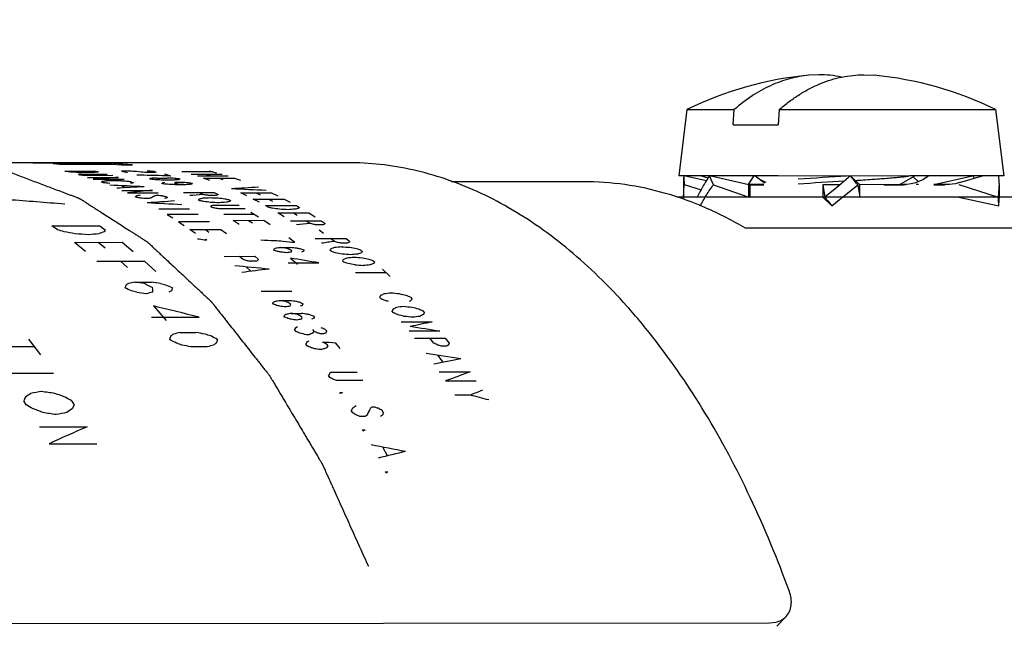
# Model space of a CAD drawing. Header units: inches. Extents: x 15 to 50, y -71 to 91.
# Tile 20 of 49: x 35.556 to 37.146, y 33.265 to 34.245. Entities that reach past the tile are written whole.
import ezdxf

# ---------------------------------------------------------------- set-up
doc = ezdxf.new("R2010")
doc.units = ezdxf.units.IN
doc.header["$LTSCALE"] = 1.21
doc.header["$MEASUREMENT"] = 0
doc.header["$PDMODE"] = 3
doc.header["$PDSIZE"] = 0.3125
doc.layers.get('0').update_dxf_attribs({"linetype": 'CONTINUOUS'})
doc.layers.get('Defpoints').update_dxf_attribs({"linetype": 'CONTINUOUS'})
doc.layers.add('AM_5', color=3, linetype='CONTINUOUS', lineweight=15)
doc.styles.get("Standard").update_dxf_attribs({"font": 'txt', "width": 0.8})
doc.dimstyles.new('STANDARD$0', dxfattribs={"dimtxt": 0.125, "dimasz": 0.125, "dimexe": 0.18, "dimexo": 0.0625, "dimgap": 0.09, "dimtad": 0, "dimtih": 1, "dimtoh": 1, "dimdec": 3, "dimzin": 4, "dimdsep": 46, "dimtxsty": 'Standard', "dimcen": 0.09, "dimadec": 0, "dimazin": 0, "dimtol": 1, "dimtp": 0.005, "dimtm": 0.005, "dimtfac": 1, "dimtdec": 3, "dimtofl": 0, "dimtmove": 0, "dimatfit": 3, "dimfxl": 1, "dimtolj": 1, "dimtzin": 4, "dimarcsym": 0})

# ---------------------------------------------------------------- blocks, each defined once
blk = doc.blocks.new('*D3')
at = {"layer": 'AM_5', "color": 0, "lineweight": -2, "transparency": 16777216}
for p, q in [((34.6697, 53.3009), (50.3755, 53.3009)), ((49.9795, 53.1759), (49.9795, 38.7815)), ((49.9795, 24.0821), (49.9795, 38.4765)), ((40.7412, 23.9571), (50.3755, 23.9571))]:
    blk.add_line(p, q, dxfattribs=at)
at = {"layer": 'AM_5', "color": 0, "transparency": 16777216}
for points in [[(49.9587, 53.1759), (50.0003, 53.1759), (49.9795, 53.3009)], [(49.9587, 24.0821), (50.0003, 24.0821), (49.9795, 23.9571)]]:
    blk.add_solid(points, dxfattribs=at)
at = {"layer": 'Defpoints', "color": 0, "transparency": 16777216}
for p in [(34.5322, 53.3009), (49.9795, 53.3009), (40.6037, 23.9571)]:
    blk.add_point(p, dxfattribs=at)
at = {"layer": 'AM_5', "color": 0, "transparency": 16777216, "insert": (49.9795, 38.629), "char_height": 0.125, "attachment_point": 5}
blk.add_mtext('\\A1;29.344', dxfattribs=at)
blk = doc.blocks.new('*D5')
at = {"layer": 'AM_5', "color": 0, "lineweight": -2, "transparency": 16777216}
for p, q in [((24.6038, 25.1984), (24.6038, 55.7338)), ((40.6038, 25.197), (40.6038, 55.7338)), ((24.7288, 55.3378), (32.3054, 55.3378)), ((40.4788, 55.3378), (32.9021, 55.3378))]:
    blk.add_line(p, q, dxfattribs=at)
at = {"layer": 'AM_5', "color": 0, "transparency": 16777216}
for points in [[(24.7288, 55.3587), (24.7288, 55.317), (24.6038, 55.3378)], [(40.4788, 55.3587), (40.4788, 55.317), (40.6038, 55.3378)]]:
    blk.add_solid(points, dxfattribs=at)
at = {"layer": 'Defpoints', "color": 0, "transparency": 16777216}
for p in [(40.6038, 55.3378), (24.6038, 25.0609), (40.6038, 25.0595)]:
    blk.add_point(p, dxfattribs=at)
at = {"layer": 'AM_5', "color": 0, "transparency": 16777216, "insert": (32.6038, 55.3378), "char_height": 0.125, "attachment_point": 5}
blk.add_mtext('\\A1;16.000', dxfattribs=at)

msp = doc.modelspace()

# ---------------------------------------------------------------- linework, layer by layer
at = {"color": 7, "linetype": 'Continuous'}
for p, q in [((36.8466, 34.156), (36.8307, 34.1552)), ((36.9194, 34.156), (36.936, 34.1552)), ((36.6337, 34.0999), (36.6205, 33.9926)), ((36.6337, 34.0999), (36.7101, 34.0998)), ((36.7084, 34.075), (36.7101, 34.0998)), ((36.7828, 34.0997), (36.7811, 34.075)), ((36.7828, 34.0997), (37.0902, 34.0998)), ((37.0902, 34.0998), (37.1323, 34.0999)), ((37.1323, 34.0999), (37.1455, 33.9927)), ((36.7084, 34.075), (36.7811, 34.0751)), ((36.7084, 34.075), (36.7811, 34.075)), ((36.0855, 34.014), (32.9702, 34.0121)), ((35.5767, 34.0137), (35.5904, 34.0135)), ((35.5904, 34.0135), (35.6091, 34.0135)), ((35.6091, 34.0135), (35.5953, 34.0137)), ((35.695, 34.0126), (35.6098, 34.0126)), ((35.6098, 34.0126), (35.6197, 34.0118)), ((35.6197, 34.0118), (35.705, 34.0118)), ((35.6219, 34.0137), (35.6324, 34.0136)), ((35.6324, 34.0136), (35.651, 34.0136)), ((35.651, 34.0136), (35.6405, 34.0137)), ((35.6619, 34.0138), (35.6745, 34.0136)), ((35.6745, 34.0136), (35.6932, 34.0136)), ((35.6932, 34.0136), (35.6805, 34.0138)), ((35.6993, 34.0134), (35.6807, 34.0134)), ((35.6807, 34.0134), (35.695, 34.0126)), ((35.738, 34.0103), (35.6993, 34.0134)), ((35.705, 34.0118), (35.7194, 34.0103)), ((35.6286, 34.0004), (35.6785, 34.0005)), ((35.6332, 33.9993), (35.6286, 34.0004)), ((35.6553, 33.9957), (35.6968, 33.9957)), ((35.6785, 34.0005), (35.683, 33.9993)), ((35.7194, 34.0103), (35.738, 34.0103)), ((35.72, 34.0005), (35.73, 33.998)), ((35.7715, 33.998), (35.7632, 33.998)), ((35.7736, 33.9996), (35.7761, 33.999)), ((35.8675, 33.999), (35.8176, 33.999)), ((35.8612, 34.0006), (35.8737, 33.9974)), ((35.6527, 33.9941), (35.6504, 33.9947)), ((35.706, 33.9931), (35.6645, 33.993)), ((35.6653, 33.9902), (35.7152, 33.9902)), ((35.6745, 33.9872), (35.7244, 33.9872)), ((35.6895, 33.9819), (35.6872, 33.9827)), ((35.737, 33.9828), (35.7393, 33.9819)), ((35.7767, 33.9892), (35.7933, 33.9892)), ((35.8033, 33.9858), (35.7867, 33.9858)), ((35.7999, 33.9924), (35.7899, 33.9953)), ((35.8825, 33.995), (35.8327, 33.995)), ((35.8925, 33.9921), (35.8427, 33.992)), ((35.8527, 33.9888), (35.9025, 33.9889)), ((35.8627, 33.9854), (35.8527, 33.9888)), ((35.8576, 33.995), (35.8676, 33.992)), ((35.8776, 33.9889), (35.8839, 33.9868)), ((35.9025, 33.9889), (35.9126, 33.9855)), ((36.4668, 33.9833), (36.2527, 33.9831)), ((36.6285, 33.9926), (36.6205, 33.9926)), ((36.628, 33.9802), (36.628, 33.9567)), ((36.6701, 33.9925), (36.6285, 33.9926)), ((36.665, 33.9846), (36.6286, 33.9926)), ((36.6678, 33.989), (36.6557, 33.9925)), ((36.7808, 33.9925), (36.6701, 33.9925)), ((36.7335, 33.9784), (36.6701, 33.9925)), ((36.6767, 33.9784), (36.6701, 33.9925)), ((36.7332, 33.9787), (36.7339, 33.9797)), ((36.7339, 33.9797), (36.7425, 33.9925)), ((36.759, 33.9808), (36.7432, 33.9925)), ((36.898, 33.9924), (36.7808, 33.9925)), ((36.883, 33.9801), (36.8759, 33.974)), ((36.898, 33.9925), (36.883, 33.9801)), ((36.913, 33.9784), (36.898, 33.9925)), ((36.994, 33.9925), (36.898, 33.9924)), ((36.9766, 33.9784), (37.0016, 33.9925)), ((37.1011, 33.9926), (36.994, 33.9925)), ((36.9992, 33.9911), (37.0077, 33.9832)), ((37.0199, 33.99), (37.0233, 33.9925)), ((37.0326, 33.9786), (37.0949, 33.9926)), ((37.0739, 33.9818), (37.111, 33.9926)), ((37.1376, 33.9926), (37.1011, 33.9926)), ((37.138, 33.9803), (37.1366, 33.9585)), ((37.1455, 33.9927), (37.1376, 33.9926)), ((37.138, 33.9803), (37.138, 33.9568)), ((35.7199, 33.9766), (35.7267, 33.9737)), ((35.7205, 33.9693), (35.7703, 33.9693)), ((35.7296, 33.9651), (35.7795, 33.9652)), ((35.8234, 33.9784), (35.8067, 33.9784)), ((35.8202, 33.9656), (35.87, 33.9656)), ((35.8514, 33.9627), (35.8451, 33.9656)), ((35.87, 33.9656), (35.8763, 33.9627)), ((35.9128, 33.9651), (35.9627, 33.9651)), ((35.9228, 33.9603), (35.9128, 33.9651)), ((35.9377, 33.9651), (35.944, 33.9621)), ((35.9627, 33.9651), (35.9727, 33.9603)), ((36.628, 33.9568), (36.6294, 33.9785)), ((36.6294, 33.9785), (36.6564, 33.97)), ((36.6767, 33.9784), (36.7335, 33.9584)), ((36.758, 33.9786), (36.7326, 33.9786)), ((36.7332, 33.9787), (36.7334, 33.9786)), ((36.7335, 33.9584), (36.7335, 33.9784)), ((36.7335, 33.9784), (36.758, 33.9784)), ((36.7355, 33.9784), (36.7355, 33.9584)), ((36.853, 33.9784), (36.853, 33.9584)), ((36.853, 33.9784), (36.8565, 33.9583)), ((36.881, 33.9784), (36.853, 33.9784)), ((36.8811, 33.9784), (36.853, 33.9784)), ((36.8759, 33.974), (36.8565, 33.9583)), ((36.8903, 33.9626), (36.9096, 33.9783)), ((36.9096, 33.9783), (36.913, 33.9584)), ((36.9828, 33.9785), (36.913, 33.9784)), ((36.913, 33.9584), (36.913, 33.9784)), ((36.952, 33.9784), (36.9828, 33.9784)), ((36.9768, 33.9786), (36.9828, 33.9786)), ((36.9888, 33.9786), (36.9828, 33.9786)), ((36.9828, 33.9786), (36.9871, 33.9786)), ((36.9844, 33.9785), (36.9828, 33.9785)), ((37.0078, 33.9786), (37.004, 33.9786)), ((37.0547, 33.9786), (37.0326, 33.9786)), ((37.0326, 33.9784), (37.0503, 33.9784)), ((37.073, 33.9785), (37.1366, 33.9585)), ((35.7446, 33.958), (35.7423, 33.9591)), ((35.7646, 33.9562), (35.7563, 33.9562)), ((35.7804, 33.9608), (35.7762, 33.9608)), ((35.7944, 33.958), (35.7921, 33.9591)), ((35.8465, 33.9526), (35.844, 33.9539)), ((35.8717, 33.9609), (35.8634, 33.9609)), ((35.8938, 33.954), (35.8963, 33.9527)), ((35.9329, 33.9553), (35.9827, 33.9553)), ((35.9429, 33.95), (35.9329, 33.9553)), ((35.9578, 33.9553), (35.9641, 33.952)), ((35.9827, 33.9553), (35.9927, 33.9501)), ((36.628, 33.9583), (36.6171, 33.9584)), ((36.6929, 33.9583), (36.628, 33.9583)), ((36.7632, 33.9583), (36.6929, 33.9583)), ((36.913, 33.9583), (36.7632, 33.9583)), ((36.853, 33.9584), (36.868, 33.9441)), ((36.868, 33.9441), (36.883, 33.9566)), ((36.883, 33.9566), (36.8903, 33.9626)), ((37.0028, 33.9583), (36.913, 33.9583)), ((37.045, 33.9583), (37.0028, 33.9583)), ((37.138, 33.9584), (37.045, 33.9583)), ((37.073, 33.9585), (37.1376, 33.9444)), ((37.1954, 33.9585), (37.138, 33.9584)), ((35.83, 33.9387), (35.7802, 33.9387)), ((35.8665, 33.9417), (35.864, 33.9431)), ((35.8686, 33.9452), (35.9101, 33.9452)), ((35.9201, 33.9395), (35.8786, 33.9395)), ((35.9289, 33.9343), (35.9414, 33.9266)), ((35.9529, 33.9446), (36.0028, 33.9446)), ((35.9579, 33.9417), (35.9529, 33.9446)), ((35.9729, 33.9329), (36.0228, 33.9329)), ((35.983, 33.9266), (35.9729, 33.9329)), ((35.9979, 33.9329), (36.0041, 33.929)), ((36.0028, 33.9446), (36.0078, 33.9417)), ((36.0228, 33.9329), (36.0328, 33.9267)), ((35.8438, 33.9305), (35.7939, 33.9304)), ((35.7939, 33.9304), (35.8031, 33.9247)), ((35.8622, 33.9187), (35.8123, 33.9187)), ((35.8123, 33.9187), (35.8215, 33.9125)), ((35.9352, 33.9305), (35.8853, 33.9305)), ((35.9004, 33.9209), (35.9502, 33.921)), ((35.9104, 33.9142), (35.9004, 33.9209)), ((35.9253, 33.9209), (35.9315, 33.9168)), ((35.9502, 33.921), (35.9602, 33.9143)), ((35.993, 33.9202), (36.0428, 33.9202)), ((36.0242, 33.916), (36.0179, 33.9202)), ((36.0428, 33.9202), (36.0491, 33.916)), ((35.6076, 33.912), (35.6849, 33.9121)), ((35.6167, 33.9057), (35.6076, 33.912)), ((35.6849, 33.9121), (35.6939, 33.9057)), ((35.8307, 33.906), (35.8805, 33.9061)), ((35.8399, 33.8994), (35.8307, 33.906)), ((35.8556, 33.9061), (35.8613, 33.9019)), ((35.8805, 33.9061), (35.8897, 33.8994)), ((36.0445, 33.9135), (36.0362, 33.9135)), ((36.0392, 33.9056), (36.0467, 33.9001)), ((37.5591, 33.9085), (36.7284, 33.908)), ((36.883, 33.9083), (36.7284, 33.9083)), ((35.6439, 33.8853), (35.7211, 33.8854)), ((35.662, 33.8707), (35.6439, 33.8853)), ((35.6825, 33.8854), (35.6938, 33.8763)), ((35.7211, 33.8854), (35.7392, 33.8707)), ((35.8578, 33.889), (35.8536, 33.889)), ((35.8567, 33.8899), (35.8578, 33.889)), ((36.0003, 33.8849), (35.9903, 33.8926)), ((36.0331, 33.8917), (36.0829, 33.8917)), ((36.0643, 33.8869), (36.058, 33.8917)), ((36.0829, 33.8917), (36.0892, 33.8869)), ((35.9771, 33.8768), (35.9937, 33.8768)), ((36.0594, 33.8706), (36.0569, 33.8727)), ((36.0846, 33.8839), (36.0763, 33.8839)), ((36.1067, 33.8728), (36.1092, 33.8707)), ((35.6801, 33.855), (35.7574, 33.8551)), ((35.7187, 33.8551), (35.73, 33.8448)), ((35.7574, 33.8551), (35.7755, 33.8385)), ((35.8858, 33.8627), (35.9356, 33.8628)), ((35.9165, 33.8577), (35.9107, 33.8627)), ((35.9365, 33.8547), (35.9282, 33.8547)), ((35.9356, 33.8628), (35.9414, 33.8578)), ((35.993, 33.8599), (36.0043, 33.8499)), ((36.0794, 33.8533), (36.0769, 33.8555)), ((36.1268, 33.8556), (36.1293, 33.8533)), ((35.9219, 33.8453), (35.9288, 33.8389)), ((35.9893, 33.8521), (36.0391, 33.8522)), ((36.1418, 33.8419), (36.1543, 33.83)), ((35.7421, 33.8209), (35.7678, 33.8209)), ((36.148, 33.836), (36.0982, 33.836)), ((35.9953, 33.8059), (35.9455, 33.8059)), ((35.9759, 33.7912), (35.9925, 33.7912)), ((36.1395, 33.794), (36.137, 33.7967)), ((36.1869, 33.7967), (36.1894, 33.794)), ((35.7719, 33.7826), (35.7923, 33.7592)), ((36.1596, 33.7716), (36.1571, 33.7745)), ((36.2069, 33.7745), (36.2094, 33.7717)), ((35.7684, 33.7645), (35.8457, 33.7645)), ((35.9943, 33.7706), (36.0109, 33.7706)), ((36.1721, 33.7569), (36.2219, 33.757)), ((36.0018, 33.7417), (35.9995, 33.7445)), ((36.0285, 33.7445), (36.0308, 33.7417)), ((36.0493, 33.7446), (36.0516, 33.7417)), ((36.2345, 33.7417), (36.1846, 33.7417)), ((35.5696, 33.7291), (35.589, 33.7035)), ((35.8146, 33.7398), (35.8403, 33.7399)), ((36.023, 33.736), (36.0188, 33.7359)), ((36.0467, 33.7374), (36.0426, 33.7374)), ((36.1934, 33.7306), (36.2432, 33.7307)), ((36.2246, 33.7226), (36.2183, 33.7306)), ((36.2432, 33.7307), (36.2495, 33.7226)), ((35.5793, 33.7164), (35.5021, 33.7164)), ((35.8584, 33.7166), (35.8327, 33.7166)), ((36.0201, 33.7182), (36.0178, 33.7212)), ((36.0511, 33.7212), (36.0534, 33.7182)), ((36.0734, 33.7137), (36.0665, 33.7227)), ((36.245, 33.7177), (36.2366, 33.7177)), ((36.2313, 33.7026), (36.2388, 33.6922)), ((35.6104, 33.6735), (35.5331, 33.6734)), ((36.0569, 33.6671), (36.0546, 33.6705)), ((36.0594, 33.6755), (36.101, 33.6755)), ((36.1102, 33.6621), (36.0686, 33.662)), ((36.2335, 33.6762), (36.2833, 33.6762)), ((36.2435, 33.6615), (36.2933, 33.6616)), ((36.0741, 33.6411), (36.073, 33.6429)), ((36.073, 33.6429), (36.0771, 33.6429)), ((36.2835, 33.6386), (36.2585, 33.6386)), ((35.5661, 33.623), (35.5622, 33.6292)), ((35.6395, 33.6293), (35.6434, 33.6231)), ((36.0936, 33.6099), (36.0913, 33.6137)), ((36.1294, 33.6193), (36.1253, 33.6193)), ((36.1435, 33.6099), (36.1412, 33.6137)), ((36.1137, 33.6042), (36.1054, 33.6042)), ((35.5875, 33.5875), (35.6647, 33.5876)), ((36.1108, 33.5807), (36.1097, 33.5827)), ((36.1097, 33.5827), (36.1138, 33.5827)), ((35.603, 33.5601), (35.6803, 33.5602)), ((36.1424, 33.554), (36.1493, 33.5412)), ((36.1476, 33.5125), (36.1464, 33.5147)), ((36.1464, 33.5147), (36.1506, 33.5147)), ((36.7938, 33.2813), (36.779, 33.2654)), ((33.7515, 33.2688), (36.7671, 33.2707)), ((36.7671, 33.2707), (36.7773, 33.2719))]:
    msp.add_line(p, q, dxfattribs=at)
for points in [[(36.7619, 33.9821), (36.7566, 33.9842), (36.7504, 33.9875), (36.7461, 33.9904)], [(37.0199, 33.99), (37.0156, 33.9871), (37.0095, 33.9839), (37.0029, 33.9814), (36.9961, 33.9796), (36.9891, 33.9787), (36.9828, 33.9784)], [(37.0739, 33.9818), (37.071, 33.981), (37.0668, 33.98), (37.0624, 33.9793), (37.0579, 33.9788), (37.0533, 33.9785), (37.0503, 33.9784)]]:
    msp.add_lwpolyline(points, dxfattribs=at)
for centre, radius, start, end in [((36.883, 33.5906), 0.5671, 95.2998, 116.0858), ((36.8468, 33.9787), 0.1773, 78.123, 90.0374), ((36.883, 33.5905), 0.5671, 63.9225, 84.6455), ((36.7963, 33.9805), 0.1683, 175.8522, 180.0781), ((37.0499, 34.0137), 0.422, 182.861, 184.7848), ((37.4704, 24.8128), 9.1979, 93.60787, 94.09585), ((37.5048, 24.2952), 9.7087, 93.64252, 94.08343), ((35.997, 33.2414), 1.1731, 39.6356, 39.8136), ((36.3337, 33.5191), 0.7365, 38.57, 39.7057), ((36.9268, 33.8774), 0.2048, 33.028, 34.2329), ((36.9689, 33.9805), 0.1691, 359.9314, 4.1252), ((37.4326, 34.4176), 0.7369, 218.5665, 219.7093), ((36.7172, 33.9233), 0.4209, 2.8649, 4.791), ((36.969, 33.9566), 0.169, 355.8604, 0.0778), ((37.77, 34.696), 1.1743, 219.638, 219.8112)]:
    msp.add_arc(centre, radius, start, end, dxfattribs=at)
for centre, major_axis, ratio, start_param, end_param in [((35.3077, 32.4825), (2.3939, -0.0002), 0.639542, 1.431719, 1.434439), ((35.0938, 32.4824), (3.9356, 0.001), 0.389018, 7.71202, 7.714741), ((34.2218, 32.4819), (10.1022, 0.0048), 0.151551, 1.427488, 1.428849), ((35.9949, 32.483), (2.2311, 0.0053), 0.686217, 1.722004, 1.723367), ((36.8628, 32.4835), (8.3977, 0.0069), 0.182312, 1.712547, 1.713908), ((35.9908, 32.483), (2.2311, 0.0053), 0.686217, 7.991573, 7.994294), ((35.7769, 32.4828), (0.0009, 1.531), 0.450301, 0.137977, 0.140697), ((34.5011, 32.482), (9.3313, 0.0043), 0.164071, 1.438241, 1.439724), ((35.2479, 32.4825), (3.6786, 0.0009), 0.41619, 7.718456, 7.721422), ((35.4387, 32.4826), (2.2654, -0.0003), 0.67581, 7.712735, 7.71867), ((35.2395, 32.4825), (3.6786, 0.0009), 0.416189, 1.427851, 1.429336), ((35.2811, 32.4825), (3.6786, 0.0009), 0.416189, 1.438237, 1.439719), ((35.4678, 32.4826), (2.2654, -0.0003), 0.67581, 1.435485, 1.438451), ((36.0528, 32.483), (1.9741, 0.0066), 0.77553, 1.709656, 1.711141), ((35.8536, 32.4829), (0.0007, 1.531), 0.366387, 0.139781, 0.14275), ((35.7582, 32.4828), (0.0009, 1.531), 0.450301, 0.155677, 0.158404), ((35.2724, 32.4825), (2.3939, -0.0002), 0.639542, 1.408554, 1.411283), ((35.0232, 32.4824), (3.9356, 0.001), 0.389018, 1.407026, 1.408391), ((36.3708, 32.4832), (3.7727, 0.0045), 0.405807, 1.744969, 1.755923), ((35.8247, 32.4829), (0.0009, 1.531), 0.450301, 0.199466, 0.202215), ((36.1279, 32.483), (2.2311, 0.0053), 0.686217, 1.764409, 1.767156), ((35.2059, 32.4825), (2.3939, -0.0002), 0.639542, 1.364699, 1.367451), ((37.3239, 32.4838), (8.3977, 0.0069), 0.182312, 1.764474, 1.765847), ((34.8903, 32.4823), (3.9356, 0.001), 0.389018, 1.36316, 1.364536), ((33.7607, 32.4816), (10.1022, 0.0048), 0.151551, 1.375548, 1.376921), ((34.9568, 32.4823), (3.9356, 0.001), 0.389017, 1.372787, 1.375534), ((35.2599, 32.4825), (2.3939, -0.0002), 0.639542, 1.370201, 1.37295), ((36.1943, 32.4831), (2.2311, 0.0053), 0.686216, 1.775407, 1.776784), ((35.8787, 32.4829), (0.0009, 1.531), 0.450301, 0.204965, 0.207717), ((33.3473, 32.4813), (14.9841, 0.0078), 0.102175, 1.408544, 1.410033), ((35.8681, 32.4829), (0.0007, 1.531), 0.366388, 0.182956, 0.185945), ((35.3494, 32.4826), (2.2654, -0.0003), 0.67581, 1.383364, 1.386354), ((36.1234, 32.483), (1.9741, 0.0066), 0.77553, 1.748368, 1.749862), ((34.2602, 32.4819), (9.3313, 0.0043), 0.164071, 1.407036, 1.408526), ((36.6297, 32.4834), (4.8005, 0.0049), 0.318925, 1.749103, 1.750596), ((35.0859, 32.4824), (3.6786, 0.0009), 0.41619, 1.381654, 1.38315), ((34.5546, 32.4821), (6.505, 0.0026), 0.235358, 1.380148, 1.381645), ((34.7208, 32.4822), (6.505, 0.0026), 0.235358, 1.404043, 1.407023), ((35.9014, 32.4829), (0.0007, 1.531), 0.366388, 0.206918, 0.209921), ((35.3162, 32.4825), (2.2654, -0.0003), 0.67581, 1.359373, 1.362378), ((36.1898, 32.4831), (1.9741, 0.0066), 0.77553, 1.772323, 1.773824), ((34.6377, 32.4821), (6.505, 0.0026), 0.235358, 1.390615, 1.392108), ((35.144, 32.4824), (3.6786, 0.0009), 0.416189, 1.38913, 1.390624), ((36.7127, 32.4834), (4.8005, 0.0049), 0.318925, 1.759566, 1.761063), ((35.8246, 32.4829), (0, 1.531), 0.058706, 0.205071, 0.209575), ((35.4345, 32.4826), (1.7944, -0.0018), 0.853225, 1.358633, 1.363142), ((36.7792, 32.4834), (4.8005, 0.0049), 0.318925, 1.773051, 1.774551), ((35.3992, 32.4826), (2.2654, -0.0003), 0.67581, 1.386354, 1.389344), ((36.1815, 32.4831), (1.9741, 0.0066), 0.77553, 1.755842, 1.757338), ((35.918, 32.4829), (0.0007, 1.531), 0.366387, 0.185945, 0.188936), ((34.5048, 32.482), (6.505, 0.0026), 0.235358, 1.36666, 1.36816), ((35.0776, 32.4824), (3.6786, 0.0009), 0.416189, 1.365168, 1.366669), ((35.366, 32.4826), (2.2654, -0.0003), 0.67581, 1.362378, 1.365382), ((35.9512, 32.4829), (0.0007, 1.531), 0.366387, 0.209921, 0.212926), ((33.9227, 32.4817), (8.2522, 0.0037), 0.185526, 1.346615, 1.353518), ((37.2118, 32.4837), (6.5477, 0.0058), 0.233822, 1.794717, 1.801631), ((36.6699, 32.4834), (3.7727, 0.0045), 0.405807, 1.811064, 1.822177), ((35.0194, 32.4824), (3.6786, 0.0009), 0.41619, 1.357656, 1.359159), ((34.4217, 32.482), (6.505, 0.0026), 0.235358, 1.356143, 1.357646), ((34.4383, 32.482), (6.505, 0.0026), 0.235358, 1.356143, 1.357646), ((36.8456, 32.4835), (4.8005, 0.0049), 0.318925, 1.783564, 1.785068), ((36.248, 32.4831), (1.9741, 0.0066), 0.77553, 1.779833, 1.781336), ((37.2741, 32.4837), (5.931, 0.0055), 0.258133, 1.797201, 1.804748), ((34.1262, 32.4818), (7.6355, 0.0033), 0.20051, 1.32899, 1.336551), ((33.9702, 32.4817), (5.6974, 0.0021), 0.268717, 1.275402, 1.292028), ((35.9244, 32.4829), (0.0009, 1.531), 0.450301, 0.265909, 0.268701), ((36.3272, 32.4832), (2.2311, 0.0053), 0.686217, 1.830809, 1.833599), ((35.1062, 32.4824), (2.3939, -0.0002), 0.639542, 1.298123, 1.30092), ((34.6909, 32.4822), (3.9356, 0.001), 0.389018, 1.296562, 1.297961), ((37.6405, 32.484), (6.5477, 0.0058), 0.233822, 1.854575, 1.861599), ((33.3943, 32.4814), (8.2522, 0.0037), 0.185526, 1.272694, 1.279733), ((36.3688, 32.4832), (2.2311, 0.0053), 0.686217, 1.841983, 1.843382), ((35.9535, 32.4829), (0.0009, 1.531), 0.450301, 6.549094, 6.557478), ((36.3563, 32.4832), (2.2311, 0.0053), 0.686217, 1.832204, 1.833599), ((34.7574, 32.4822), (3.9356, 0.001), 0.389017, 1.306344, 1.30774), ((35.1602, 32.4824), (2.3939, -0.0002), 0.639542, 1.303715, 1.306507), ((36.3937, 32.4832), (2.2311, 0.0053), 0.686216, 1.841983, 1.843382), ((35.9784, 32.483), (0.0009, 1.531), 0.450301, 0.271496, 0.274293), ((37.0783, 32.4836), (4.8005, 0.0049), 0.318925, 1.828911, 1.833474), ((35.999, 32.483), (0.0007, 1.531), 0.366388, 0.278063, 0.28112), ((36.385, 32.4832), (1.9741, 0.0066), 0.77553, 1.841915, 1.84497), ((35.2144, 32.4825), (2.2654, -0.0003), 0.67581, 1.285058, 1.28812), ((35.2725, 32.4825), (2.2654, -0.0003), 0.67581, 1.309481, 1.312523), ((37.9127, 32.4841), (7.6269, 0.0064), 0.200738, 1.842766, 1.844292), ((34.8159, 32.4822), (3.6786, 0.0009), 0.41619, 7.564964, 7.568029), ((34.9073, 32.4823), (3.6786, 0.0009), 0.416189, 1.307746, 1.309267), ((33.3547, 32.4813), (9.3313, 0.0043), 0.164071, 1.297081, 1.298607), ((33.2052, 32.4812), (9.3313, 0.0043), 0.164071, 1.28025, 1.281783), ((36.385, 32.4832), (1.9741, 0.0066), 0.77553, 1.829725, 1.831246), ((36.0198, 32.483), (0.0007, 1.531), 0.366387, 0.259777, 0.262818), ((34.8823, 32.4823), (3.6786, 0.0009), 0.416189, 1.294022, 1.297076), ((38.0622, 32.4842), (7.6269, 0.0064), 0.200738, 1.85959, 1.861124), ((35.2684, 32.4825), (2.2654, -0.0003), 0.67581, 1.291179, 1.294236), ((36.4515, 32.4832), (1.9741, 0.0066), 0.775531, 8.137333, 8.140398), ((36.053, 32.483), (0.0007, 1.531), 0.366387, 0.284179, 0.287242), ((36.0322, 32.483), (0.0007, 1.531), 0.366388, 0.302595, 0.305674), ((36.4515, 32.4832), (1.9741, 0.0066), 0.77553, 1.867963, 1.869501), ((35.1812, 32.4825), (2.2654, -0.0003), 0.67581, 1.260457, 1.263543), ((34.7494, 32.4822), (3.6786, 0.0009), 0.41619, 1.2587, 1.260244), ((35.2725, 32.4825), (2.2654, -0.0003), 0.67581, 1.260457, 1.263543), ((34.8408, 32.4823), (3.6786, 0.0009), 0.41619, 7.54034, 7.543429), ((33.0972, 32.4812), (9.3313, 0.0043), 0.164071, 1.255614, 1.25716), ((38.353, 32.4844), (7.6269, 0.0064), 0.200738, 1.884214, 1.885759), ((36.6093, 32.4833), (1.9741, 0.0066), 0.775531, 8.161934, 8.165022), ((36.1776, 32.4831), (0.0007, 1.531), 0.366387, 0.308757, 0.311842), ((37.7096, 32.484), (4.8005, 0.0049), 0.318925, 1.929215, 1.933927), ((35.2289, 32.4825), (2.2654, -0.0003), 0.67581, 1.209078, 1.212219), ((36.2461, 32.4831), (0.0007, 1.531), 0.366387, 0.36008, 0.363221), ((34.8572, 32.4823), (2.0635, -0.0007), 0.741927, 1.188397, 1.19412), ((34.4048, 32.482), (3.2748, 0.0006), 0.467503, 7.465496, 7.471232), ((36.2785, 32.4831), (1.5697, 0.0475), 0.974893, 8.207253, 8.212988), ((35.8262, 32.4829), (0.0003, 1.531), 0.234524, 0.378143, 0.383866), ((34.7286, 32.4822), (3.6786, 0.0009), 0.416189, 1.207293, 1.208864), ((36.7464, 32.4834), (1.9741, 0.0066), 0.77553, 1.930127, 1.931699), ((32.5698, 32.4809), (8.12, 0.0036), 0.188546, 1.179419, 1.182292), ((38.1136, 32.4843), (6.4156, 0.0057), 0.238638, 1.959034, 1.961907), ((34.3005, 32.4819), (3.9356, 0.001), 0.389018, 1.165005, 1.167936), ((36.7343, 32.4834), (2.2311, 0.0053), 0.686217, 1.973472, 1.974938), ((30.0243, 32.4793), (14.9841, 0.0078), 0.102175, 1.162901, 1.164501), ((32.2664, 32.4807), (9.3313, 0.0043), 0.164071, 1.161281, 1.162882), ((33.3916, 32.4814), (6.505, 0.0026), 0.235358, 1.158061, 1.161267), ((37.9755, 32.4842), (4.8005, 0.0049), 0.318925, 1.979944, 1.984755), ((35.1625, 32.4824), (2.2654, -0.0003), 0.67581, 1.158284, 1.16149), ((34.5957, 32.4821), (3.6786, 0.0009), 0.416189, 1.156465, 1.15807), ((36.8793, 32.4835), (1.9741, 0.0066), 0.77553, 1.980922, 1.982527), ((36.3126, 32.4832), (0.0007, 1.531), 0.366387, 0.410809, 0.414016), ((36.2004, 32.4831), (0.0007, 1.531), 0.366388, 0.430116, 0.43335), ((35.0171, 32.4824), (2.2654, -0.0003), 0.67581, 1.13571, 1.138949), ((36.788, 32.4835), (1.9741, 0.0066), 0.77553, 1.995407, 1.997022), ((37.9588, 32.4842), (4.8005, 0.0049), 0.318925, 1.996021, 1.997635), ((34.4213, 32.482), (3.6786, 0.0009), 0.41619, 1.133875, 1.135496), ((33.2919, 32.4813), (6.505, 0.0026), 0.235358, 1.143576, 1.14519), ((33.2255, 32.4813), (6.505, 0.0026), 0.235358, 1.132243, 1.133866), ((35.2434, 32.4825), (1.7944, -0.0018), 0.853226, 1.139713, 1.144562), ((38.0253, 32.4842), (4.8005, 0.0049), 0.318925, 2.007345, 2.008968), ((33.3085, 32.4813), (6.505, 0.0026), 0.235358, 1.143576, 1.14519), ((36.0323, 32.483), (0, 1.531), 0.058706, 0.433004, 0.437864), ((34.4794, 32.482), (3.6786, 0.0009), 0.416189, 1.141969, 1.143585), ((35.0669, 32.4824), (2.2654, -0.0003), 0.67581, 1.138949, 1.142183), ((36.8461, 32.4835), (1.9741, 0.0066), 0.77553, 2.003496, 2.005117), ((36.2503, 32.4831), (0.0007, 1.531), 0.366387, 0.43335, 0.436589), ((36.2918, 32.4831), (0.0007, 1.531), 0.366388, 0.430116, 0.43335), ((36.8793, 32.4835), (1.9741, 0.0066), 0.77553, 1.993793, 1.997022), ((35.1043, 32.4824), (2.2654, -0.0003), 0.67581, 1.132466, 1.13571), ((39.2128, 32.4849), (7.6269, 0.0064), 0.200738, 1.994557, 1.99617), ((34.5043, 32.482), (3.6786, 0.0009), 0.41619, 7.412189, 7.415438), ((32.2373, 32.4806), (9.3313, 0.0043), 0.164071, 1.145203, 1.146816), ((34.5708, 32.4821), (3.6786, 0.0009), 0.416189, 1.141969, 1.145199), ((35.1583, 32.4824), (2.2654, -0.0003), 0.67581, 1.138949, 1.142183), ((36.9458, 32.4835), (1.9741, 0.0066), 0.775531, 8.289925, 8.293174), ((36.3458, 32.4832), (0.0007, 1.531), 0.366387, 0.436589, 0.439833), ((34.8653, 32.4823), (2.3939, -0.0002), 0.639542, 1.113249, 1.116251), ((34.1842, 32.4818), (3.9356, 0.001), 0.389017, 1.111585, 1.113087), ((36.9254, 32.4835), (2.2311, 0.0053), 0.686216, 2.026857, 2.028359), ((36.2442, 32.4831), (0.0009, 1.531), 0.450301, 0.456165, 0.459167), ((34.0357, 32.4818), (4.4861, 0.0014), 0.341273, 1.107749, 1.119215), ((32.0878, 32.4806), (9.3313, 0.0043), 0.164071, 1.127382, 1.129008), ((36.3251, 32.4832), (0.0007, 1.531), 0.366388, 0.456128, 0.459402), ((36.9458, 32.4835), (1.9741, 0.0066), 0.77553, 2.019765, 2.023034), ((35.0711, 32.4824), (2.2654, -0.0003), 0.67581, 1.106332, 1.109617), ((39.4122, 32.4851), (7.6269, 0.0064), 0.200738, 2.020509, 2.022142), ((39.3623, 32.485), (7.6269, 0.0064), 0.200738, 2.012365, 2.013992), ((32.038, 32.4805), (9.3313, 0.0043), 0.164071, 1.119231, 1.120864), ((34.5043, 32.482), (3.6786, 0.0009), 0.416189, 1.115958, 1.119227), ((35.1251, 32.4824), (2.2654, -0.0003), 0.67581, 1.112897, 1.116171), ((36.379, 32.4832), (0.0007, 1.531), 0.366387, 0.462682, 0.465967), ((32.1681, 32.4806), (8.2522, 0.0037), 0.185526, 1.093474, 1.101043), ((38.9663, 32.4848), (6.5477, 0.0058), 0.233822, 2.047858, 2.055456), ((34.4379, 32.482), (3.6786, 0.0009), 0.41619, 7.386013, 7.389304), ((31.8884, 32.4804), (9.3313, 0.0043), 0.164071, 1.101185, 1.102832), ((39.5617, 32.4852), (7.6269, 0.0064), 0.200738, 2.038541, 2.040188), ((37.0123, 32.4836), (1.9741, 0.0066), 0.775531, 8.316059, 8.319349), ((37.6789, 32.484), (3.993, 0.0046), 0.383424, 2.076795, 2.079837), ((32.9787, 32.4811), (5.6974, 0.0021), 0.268717, 1.061262, 1.064303), ((33.0044, 32.4811), (5.6974, 0.0021), 0.268717, 1.061262, 1.064303), ((35.9035, 32.4829), (0.0003, 1.531), 0.234524, 0.513668, 0.519778), ((34.7026, 32.4822), (2.0635, -0.0007), 0.741927, 1.046355, 1.052486), ((36.4974, 32.4833), (1.5697, 0.0475), 0.974893, 2.050823, 2.053869), ((34.0958, 32.4818), (3.2748, 0.0006), 0.467503, 1.042931, 1.046004), ((32.8757, 32.481), (5.6974, 0.0021), 0.268717, 1.039823, 1.042902), ((34.9479, 32.4823), (1.6598, -0.0039), 0.922412, 1.054396, 1.063552), ((37.7819, 32.4841), (3.993, 0.0046), 0.383425, 2.098197, 2.101276), ((35.7484, 32.4828), (-0.0002, 1.531), 0.029203, -0.528775, -0.519571), ((34.1859, 32.4818), (3.2748, 0.0006), 0.467503, 1.058244, 1.061291), ((34.7799, 32.4822), (2.0635, -0.0007), 0.741927, 1.052486, 1.058595), ((36.5876, 32.4833), (1.5697, 0.0475), 0.974892, 2.06611, 2.069183), ((35.9807, 32.483), (0.0003, 1.531), 0.234524, 0.519778, 0.525908), ((36.3252, 32.4832), (0.0009, 1.531), 0.450301, 0.549917, 0.553077), ((37.1289, 32.4837), (2.2311, 0.0053), 0.686217, 2.116029, 2.117607), ((38.7321, 32.4846), (5.3144, 0.0052), 0.288086, 2.115768, 2.117344), ((32.3359, 32.4807), (7.0189, 0.0029), 0.218126, 1.023914, 1.02549), ((35.0079, 32.4824), (1.88, -0.0013), 0.814355, 1.01986, 1.024598), ((32.3525, 32.4807), (7.0189, 0.0029), 0.218126, 1.023914, 1.02549), ((33.9557, 32.4817), (3.9356, 0.001), 0.389017, 1.022336, 1.023914), ((34.7594, 32.4822), (2.3939, -0.0002), 0.639542, 1.019339, 1.022499), ((36.4247, 32.4832), (0.0007, 1.531), 0.366388, 0.536308, 0.539728), ((37.1452, 32.4837), (1.9741, 0.0066), 0.77553, 2.099801, 2.103214), ((34.9714, 32.4823), (2.2654, -0.0003), 0.67581, 1.02571, 1.029145), ((40.0103, 32.4854), (7.6269, 0.0064), 0.200738, 2.100474, 2.102178), ((34.2385, 32.4819), (3.6786, 0.0009), 0.41619, 1.023777, 1.025497), ((31.4398, 32.4802), (9.3313, 0.0043), 0.164071, 1.039195, 1.040899), ((34.305, 32.4819), (3.6786, 0.0009), 0.416189, 1.035778, 1.039191), ((35.0254, 32.4824), (2.2654, -0.0003), 0.67581, 1.032572, 1.035992), ((37.2116, 32.4837), (1.9741, 0.0066), 0.77553, 2.113495, 2.115215), ((36.4787, 32.4833), (0.0007, 1.531), 0.366387, 0.543155, 0.546589), ((33.6791, 32.4815), (3.967, 0.0011), 0.385932, 0.992939, 1.014991), ((34.7096, 32.4822), (2.3939, -0.0002), 0.639542, 1.016172, 1.019339), ((33.8976, 32.4817), (3.9356, 0.001), 0.389018, 1.014424, 1.01601), ((32.2694, 32.4807), (7.0189, 0.0029), 0.218126, 1.012836, 1.014423), ((38.7986, 32.4847), (5.3144, 0.0052), 0.288086, 2.126834, 2.128422), ((36.085, 32.483), (0.0001, 1.531), 0.114648, 0.552598, 0.55735), ((37.1871, 32.4837), (2.2311, 0.0053), 0.686216, 2.123934, 2.125519), ((36.3751, 32.4832), (0.0009, 1.531), 0.450301, 0.553077, 0.556244), ((36.458, 32.4832), (0.0007, 1.531), 0.366388, 0.563869, 0.567347), ((37.2116, 32.4837), (1.9741, 0.0066), 0.77553, 2.127304, 2.130775), ((40.2097, 32.4856), (7.6269, 0.0064), 0.200738, 2.127949, 2.129681), ((31.2405, 32.48), (9.3313, 0.0043), 0.164071, 1.011692, 1.013425), ((34.2385, 32.4819), (3.6786, 0.0009), 0.416189, 1.008217, 1.011688), ((34.9922, 32.4823), (2.2654, -0.0003), 0.67581, 1.004952, 1.008431), ((36.3584, 32.4832), (0.0009, 1.531), 0.450301, 0.575376, 0.578587), ((34.6763, 32.4822), (2.3939, -0.0002), 0.639542, 0.99061, 0.993829), ((37.1954, 32.4837), (2.2311, 0.0053), 0.686217, 2.141463, 2.143066), ((38.865, 32.4847), (5.3144, 0.0052), 0.288086, 2.141176, 2.142778), ((33.8311, 32.4816), (3.9356, 0.001), 0.389018, 0.988836, 0.990448), ((32.1365, 32.4806), (7.0189, 0.0029), 0.218126, 0.987222, 0.988835), ((32.203, 32.4806), (7.0189, 0.0029), 0.218126, 0.99848, 1.000082), ((38.9315, 32.4848), (5.3144, 0.0052), 0.288086, 2.152422, 2.154036), ((34.9858, 32.4823), (1.88, -0.0013), 0.814355, 0.994349, 0.999164), ((36.1072, 32.483), (0.0001, 1.531), 0.114648, 0.578108, 0.582938), ((32.2196, 32.4806), (7.0189, 0.0029), 0.218126, 0.99848, 1.000082), ((33.8893, 32.4817), (3.9356, 0.001), 0.389017, 0.996877, 0.998481), ((34.7262, 32.4822), (2.3939, -0.0002), 0.639542, 0.993829, 0.99704), ((37.2535, 32.4837), (2.2311, 0.0053), 0.686216, 2.149496, 2.151107), ((36.4083, 32.4832), (0.0009, 1.531), 0.450301, 0.578587, 0.581806), ((34.9382, 32.4823), (2.2654, -0.0003), 0.67581, 0.997972, 1.001466), ((34.172, 32.4818), (3.6786, 0.0009), 0.41619, 7.277442, 7.280944), ((31.0909, 32.4799), (9.3313, 0.0043), 0.164071, 0.992507, 0.994261), ((38.881, 32.4847), (4.8005, 0.0049), 0.318925, 2.157518, 2.166369), ((40.3592, 32.4856), (7.6269, 0.0064), 0.200738, 2.147113, 2.148866), ((37.2781, 32.4838), (1.9741, 0.0066), 0.775531, 8.424419, 8.427921), ((36.512, 32.4833), (0.0007, 1.531), 0.366387, 0.570833, 0.574327), ((36.3896, 32.4832), (0.0009, 1.531), 0.450301, 0.59963, 0.602894), ((37.2577, 32.4837), (2.2311, 0.0053), 0.686217, 2.165691, 2.16732), ((34.641, 32.4821), (2.3939, -0.0002), 0.639542, 0.962972, 0.966251), ((36.4228, 32.4832), (0.0009, 1.531), 0.450301, 0.606165, 0.609444), ((34.6701, 32.4821), (2.3939, -0.0002), 0.639542, 0.962972, 0.966251), ((34.695, 32.4822), (2.3939, -0.0002), 0.639542, 0.969522, 0.972786), ((36.4436, 32.4832), (0.0009, 1.531), 0.450301, 0.606165, 0.609444), ((32.5359, 32.4808), (6.505, 0.0026), 0.235358, 0.965936, 0.974842), ((36.0065, 32.483), (0.0003, 1.531), 0.234524, 0.614262, 0.620775), ((34.5996, 32.4821), (2.0635, -0.0007), 0.741927, 0.944944, 0.951488), ((36.7035, 32.4834), (1.5697, 0.0475), 0.974893, 2.151217, 2.154463), ((38.091, 32.4843), (3.993, 0.0046), 0.383424, 2.176993, 2.180231), ((32.5924, 32.4809), (5.6974, 0.0021), 0.268717, 0.960867, 0.964106), ((33.9799, 32.4817), (3.2748, 0.0006), 0.467503, 0.957651, 0.960897), ((34.6769, 32.4822), (2.0635, -0.0007), 0.741927, 0.951488, 0.958002), ((36.0837, 32.483), (0.0003, 1.531), 0.234524, 0.620775, 0.627319), ((33.7605, 32.4816), (3.9356, 0.001), 0.389018, 7.242709, 7.245995), ((37.3241, 32.4838), (2.2311, 0.0053), 0.686217, 2.191982, 2.193641), ((37.3034, 32.4838), (2.2311, 0.0053), 0.686217, 8.460319, 8.463605), ((33.7896, 32.4816), (3.9356, 0.001), 0.389018, 0.961168, 0.96281), ((37.3241, 32.4838), (2.2311, 0.0053), 0.686216, 2.177134, 2.178776), ((33.8898, 32.4817), (3.2748, 0.0006), 0.467503, 0.941309, 0.944593), ((32.4636, 32.4808), (5.6974, 0.0021), 0.268717, 0.937989, 0.94128), ((38.2197, 32.4843), (3.993, 0.0046), 0.383425, 2.199818, 2.20311), ((36.7936, 32.4835), (1.5697, 0.0475), 0.974892, 2.167521, 2.170805), ((36.4228, 32.4832), (0.0009, 1.531), 0.450301, 0.625951, 0.629276), ((34.6078, 32.4821), (2.3939, -0.0002), 0.639542, 0.936466, 0.939807), ((33.694, 32.4815), (3.9356, 0.001), 0.389018, 0.934629, 0.936303), ((31.8624, 32.4804), (7.0189, 0.0029), 0.218126, 0.932953, 0.934629), ((39.2056, 32.4849), (5.3144, 0.0052), 0.288086, 2.206629, 2.208305), ((26.5335, 32.4771), (16.2688, 0.0086), 0.094106, 0.944673, 0.946334), ((34.6452, 32.4821), (2.3939, -0.0002), 0.639542, 0.94314, 0.946465), ((37.374, 32.4838), (2.2311, 0.0053), 0.686217, 2.20364, 2.205314), ((36.4602, 32.4832), (0.0009, 1.531), 0.450301, 0.632609, 0.63595), ((34.8966, 32.4823), (2.2654, -0.0003), 0.67581, 0.940925, 0.944558), ((34.064, 32.4818), (3.6786, 0.0009), 0.416189, 0.938892, 0.940712), ((37.411, 32.4838), (1.9741, 0.0066), 0.77553, 2.19828, 2.2001), ((36.5784, 32.4833), (0.0007, 1.531), 0.366387, 0.627741, 0.631374), ((31.624, 32.4803), (7.6355, 0.0033), 0.20051, 0.916854, 0.926079), ((39.876, 32.4854), (5.931, 0.0055), 0.258133, 2.224446, 2.233737), ((36.4893, 32.4833), (0.0009, 1.531), 0.450301, 0.680172, 0.683638), ((37.457, 32.4839), (2.2311, 0.0053), 0.686217, 2.246133, 2.247862), ((34.5413, 32.4821), (2.3939, -0.0002), 0.639542, 0.881816, 0.885302), ((33.5611, 32.4815), (3.9356, 0.001), 0.389018, 0.879907, 0.881653), ((38.4035, 32.4844), (3.3873, 0.0044), 0.451981, 2.246519, 2.261687), ((38.5032, 32.4845), (3.3873, 0.0044), 0.451981, 2.277048, 2.284804), ((35.9336, 32.4829), (0.0007, 1.531), 0.366388, 0.718728, 0.72479), ((36.8627, 32.4835), (1.9741, 0.0066), 0.77553, 2.279605, 2.285635), ((40.5531, 32.4858), (7.6269, 0.0064), 0.200738, 2.278978, 2.281982), ((29.5205, 32.479), (9.3313, 0.0043), 0.164071, 0.859392, 0.862395), ((33.2109, 32.4812), (3.6786, 0.0009), 0.416189, 0.853357, 0.859387), ((34.14, 32.4818), (2.2654, -0.0003), 0.67581, 0.847509, 0.853571), ((37.5318, 32.4839), (2.2311, 0.0053), 0.686217, 2.27942, 2.281198), ((32.9469, 32.4811), (5.0918, 0.0018), 0.30068, 0.848338, 0.856146), ((34.0563, 32.4818), (2.2654, -0.0003), 0.67581, 0.835286, 0.841414), ((33.1079, 32.4812), (3.6786, 0.0009), 0.41619, 7.112095, 7.118258), ((36.9657, 32.4836), (1.9741, 0.0066), 0.775531, 8.587105, 8.593267), ((36.0173, 32.483), (0.0007, 1.531), 0.366387, 0.730885, 0.737013), ((36.5558, 32.4833), (0.0009, 1.531), 0.450301, 0.736879, 0.740518), ((37.59, 32.4839), (2.2311, 0.0053), 0.686217, 2.300941, 2.304569), ((36.5848, 32.4833), (0.0009, 1.531), 0.450301, 7.020064, 7.031018), ((37.619, 32.484), (2.2311, 0.0053), 0.686217, 2.302754, 2.304569), ((33.4947, 32.4814), (3.9356, 0.001), 0.389017, 0.835375, 0.83719), ((34.5289, 32.4821), (2.3939, -0.0002), 0.639542, 0.831898, 0.835537), ((29.2888, 32.4788), (9.3313, 0.0043), 0.164071, 0.82582, 0.828915), ((40.7848, 32.4859), (7.6269, 0.0064), 0.200738, 2.312459, 2.315553), ((34.4749, 32.482), (2.3939, -0.0002), 0.639542, 0.824583, 0.828247), ((33.4282, 32.4814), (3.9356, 0.001), 0.389018, 0.822584, 0.824421), ((37.6315, 32.484), (2.2311, 0.0053), 0.686217, 2.315522, 2.317359), ((37.6564, 32.484), (2.2311, 0.0053), 0.686216, 2.315522, 2.317359), ((36.6097, 32.4833), (0.0009, 1.531), 0.450301, 0.744169, 0.747833), ((38.0074, 32.4842), (3.3873, 0.0044), 0.451981, 2.333903, 2.359448), ((37.6647, 32.484), (2.2311, 0.0053), 0.686217, 2.337771, 2.339647), ((30.2541, 32.4794), (8.2522, 0.0037), 0.185526, 0.76981, 0.779439), ((40.8804, 32.486), (6.5477, 0.0058), 0.233822, 2.371523, 2.381249), ((37.7976, 32.4841), (2.2311, 0.0053), 0.686217, 2.399623, 2.401623)]:
    msp.add_ellipse(centre, major_axis=major_axis, ratio=ratio, start_param=start_param, end_param=end_param, dxfattribs=at)
for points, knots in [([(36.8307, 34.1552), (36.8254, 34.1548), (36.815, 34.1533), (36.7994, 34.1497), (36.7839, 34.1448), (36.7633, 34.1363), (36.7379, 34.122), (36.7192, 34.1077), (36.7101, 34.0998)], [0, 0, 0, 0, 0.116888, 0.235056, 0.355082, 0.47752, 0.731391, 1, 1, 1, 1]), ([(36.7828, 34.0997), (36.788, 34.1042), (36.7986, 34.1128), (36.8151, 34.1242), (36.8319, 34.1339), (36.8491, 34.1419), (36.8664, 34.1481), (36.884, 34.1526), (36.9016, 34.1553), (36.9135, 34.1559), (36.9194, 34.156)], [0, 0, 0, 0, 0.137156, 0.269858, 0.398439, 0.523397, 0.645328, 0.764914, 0.882892, 1, 1, 1, 1]), ([(36.7991, 33.3216), (36.7803, 33.3731), (36.7396, 33.4717), (36.6668, 33.6087), (36.5975, 33.7105), (36.5378, 33.7822), (36.4922, 33.8299), (36.4449, 33.8726), (36.3963, 33.9099), (36.3464, 33.9417), (36.2955, 33.968), (36.2438, 33.9885), (36.1914, 34.0032), (36.1385, 34.0121), (36.1031, 34.014), (36.0855, 34.014)], [0, 0, 0, 0, 0.155845, 0.302772, 0.440005, 0.504964, 0.567494, 0.627668, 0.685614, 0.741508, 0.795579, 0.848112, 0.899437, 0.949931, 1, 1, 1, 1]), ([(35.5392, 33.9989), (35.5462, 33.9962), (35.5604, 33.9909), (35.5782, 33.9842), (35.5923, 33.9788), (35.603, 33.9748), (35.6136, 33.9708), (35.6225, 33.9675), (35.6296, 33.9648), (35.6349, 33.9628), (35.6393, 33.9611), (35.6429, 33.9598), (35.6455, 33.9588), (35.6478, 33.9579), (35.6495, 33.9573), (35.6506, 33.9568), (35.6515, 33.9565), (35.6521, 33.9563), (35.6525, 33.9562), (35.6527, 33.9561), (35.6529, 33.9559), (35.6532, 33.9557), (35.6538, 33.9553), (35.6548, 33.9547), (35.656, 33.9539), (35.6573, 33.9531), (35.659, 33.952), (35.662, 33.9501), (35.6663, 33.9473), (35.6714, 33.944), (35.6765, 33.9408), (35.6816, 33.9375), (35.6885, 33.9331), (35.697, 33.9276), (35.7072, 33.9211), (35.7175, 33.9145), (35.726, 33.909), (35.7328, 33.9046), (35.738, 33.9014), (35.7431, 33.8981), (35.7482, 33.8948), (35.7525, 33.8921), (35.7554, 33.8901), (35.7571, 33.889), (35.7584, 33.8882), (35.7597, 33.8874), (35.7607, 33.8868), (35.7613, 33.8864), (35.7616, 33.8862), (35.7618, 33.8861), (35.762, 33.8859), (35.7623, 33.8856), (35.7628, 33.8851), (35.7636, 33.8843), (35.7647, 33.8834), (35.7663, 33.8819), (35.7683, 33.88), (35.7707, 33.8778), (35.7739, 33.8748), (35.7779, 33.871), (35.7827, 33.8665), (35.7892, 33.8605), (35.7972, 33.853), (35.8069, 33.844), (35.8165, 33.835), (35.8262, 33.826), (35.8342, 33.8185), (35.8406, 33.8125), (35.8455, 33.808), (35.8495, 33.8043), (35.8527, 33.8013), (35.8551, 33.799), (35.8575, 33.7968), (35.8595, 33.7949), (35.8611, 33.7934), (35.8621, 33.7925), (35.8629, 33.7917), (35.8635, 33.7911), (35.8641, 33.7907), (35.8644, 33.7903), (35.8646, 33.7902), (35.8648, 33.79), (35.8649, 33.7898), (35.8651, 33.7896), (35.8654, 33.7892), (35.8659, 33.7886), (35.8664, 33.7879), (35.8672, 33.787), (35.8681, 33.7858), (35.8696, 33.7839), (35.8714, 33.7816), (35.8736, 33.7787), (35.8759, 33.7759), (35.8788, 33.7722), (35.8825, 33.7675), (35.887, 33.7618), (35.8929, 33.7543), (35.9003, 33.7449), (35.9092, 33.7337), (35.918, 33.7224), (35.9269, 33.7111), (35.9343, 33.7017), (35.9402, 33.6942), (35.9447, 33.6886), (35.9484, 33.6839), (35.9513, 33.6801), (35.9536, 33.6773), (35.9554, 33.675), (35.9569, 33.6731), (35.9578, 33.6719), (35.9585, 33.671), (35.959, 33.6704), (35.9593, 33.67), (35.9595, 33.6697), (35.9597, 33.6695), (35.9599, 33.6691), (35.9604, 33.6683), (35.9611, 33.667), (35.9621, 33.6654), (35.9631, 33.6637), (35.9644, 33.6615), (35.9668, 33.6576), (35.9701, 33.652), (35.974, 33.6454), (35.978, 33.6387), (35.982, 33.632), (35.9873, 33.6232), (35.9939, 33.612), (36.0019, 33.5987), (36.0098, 33.5854), (36.0164, 33.5743), (36.0217, 33.5654), (36.0257, 33.5587), (36.0297, 33.5521), (36.0336, 33.5454), (36.037, 33.5398), (36.0393, 33.536), (36.0406, 33.5337), (36.0416, 33.5321), (36.0426, 33.5304), (36.0433, 33.5291), (36.0438, 33.5283), (36.044, 33.528), (36.0442, 33.5277), (36.0444, 33.5274), (36.0446, 33.5268), (36.045, 33.526), (36.0456, 33.5247), (36.0463, 33.5231), (36.0475, 33.5205), (36.0489, 33.5173), (36.0507, 33.5134), (36.053, 33.5083), (36.0559, 33.5018), (36.0594, 33.4941), (36.0641, 33.4838), (36.0699, 33.4709), (36.0769, 33.4554), (36.0839, 33.4399), (36.0932, 33.4193), (36.1049, 33.3935), (36.1142, 33.3728), (36.1189, 33.3625)], [0, 0, 0, 0, 0.03125, 0.0625, 0.078125, 0.09375, 0.109375, 0.125, 0.132812, 0.140625, 0.148438, 0.152344, 0.15625, 0.160156, 0.162109, 0.164062, 0.165039, 0.166016, 0.166504, 0.166748, 0.166992, 0.16748, 0.167969, 0.169922, 0.171875, 0.173828, 0.175781, 0.179688, 0.1875, 0.195312, 0.203125, 0.210938, 0.21875, 0.234375, 0.25, 0.265625, 0.28125, 0.289062, 0.296875, 0.304688, 0.3125, 0.320312, 0.324219, 0.326172, 0.328125, 0.330078, 0.332031, 0.33252, 0.333008, 0.333252, 0.333496, 0.333984, 0.334961, 0.335938, 0.337891, 0.339844, 0.34375, 0.347656, 0.351562, 0.359375, 0.367188, 0.375, 0.390625, 0.40625, 0.421875, 0.4375, 0.453125, 0.460938, 0.46875, 0.476562, 0.480469, 0.484375, 0.488281, 0.492188, 0.494141, 0.496094, 0.49707, 0.498047, 0.499023, 0.499512, 0.499756, 0.5, 0.500244, 0.500488, 0.500977, 0.501953, 0.50293, 0.503906, 0.505859, 0.507812, 0.511719, 0.515625, 0.519531, 0.523438, 0.53125, 0.539062, 0.546875, 0.5625, 0.578125, 0.59375, 0.609375, 0.625, 0.632812, 0.640625, 0.648438, 0.652344, 0.65625, 0.660156, 0.662109, 0.664062, 0.665039, 0.666016, 0.666504, 0.666748, 0.666992, 0.66748, 0.667969, 0.669922, 0.671875, 0.673828, 0.675781, 0.679688, 0.6875, 0.695312, 0.703125, 0.710938, 0.71875, 0.734375, 0.75, 0.765625, 0.78125, 0.789062, 0.796875, 0.804688, 0.8125, 0.820312, 0.824219, 0.826172, 0.828125, 0.830078, 0.832031, 0.83252, 0.833008, 0.833252, 0.833496, 0.833984, 0.834961, 0.835938, 0.837891, 0.839844, 0.84375, 0.847656, 0.851562, 0.859375, 0.867188, 0.875, 0.890625, 0.90625, 0.921875, 0.9375, 0.96875, 1, 1, 1, 1]), ([(36.7284, 33.908), (36.7078, 33.9202), (36.6658, 33.9418), (36.6003, 33.9657), (36.5338, 33.9801), (36.489, 33.9833), (36.4668, 33.9833)], [0, 0, 0, 0, 0.26103, 0.51283, 0.758091, 1, 1, 1, 1]), ([(36.6701, 33.9925), (36.6663, 33.987), (36.6594, 33.9757), (36.6531, 33.9641), (36.6501, 33.9584)], [0, 0, 0, 0, 0.511307, 1, 1, 1, 1]), ([(36.9056, 33.9853), (36.9101, 33.9856), (36.919, 33.9862), (36.932, 33.9871), (36.9445, 33.988), (36.9562, 33.9889), (36.9669, 33.9898), (36.9766, 33.9907), (36.9852, 33.9915), (36.9905, 33.9922), (36.9929, 33.9925)], [0, 0, 0, 0, 0.154947, 0.304784, 0.447655, 0.581801, 0.705557, 0.817386, 0.915942, 1, 1, 1, 1]), ([(36.6551, 33.9443), (36.6583, 33.9501), (36.665, 33.9618), (36.6725, 33.973), (36.6767, 33.9784)], [0, 0, 0, 0, 0.492108, 1, 1, 1, 1]), ([(36.7938, 33.2813), (36.796, 33.2837), (36.7998, 33.2893), (36.8025, 33.2994), (36.8024, 33.3105), (36.8005, 33.3179), (36.7991, 33.3216)], [0, 0, 0, 0, 0.229091, 0.467614, 0.723655, 1, 1, 1, 1]), ([(36.7773, 33.2719), (36.7805, 33.2727), (36.7866, 33.275), (36.7917, 33.279), (36.7938, 33.2813)], [0, 0, 0, 0, 0.511497, 1, 1, 1, 1])]:
    msp.add_open_spline(points, degree=3, knots=knots, dxfattribs=at)
msp.add_open_spline([(36.7333, 33.9786), (36.7333, 33.9786), (36.7333, 33.9787), (36.7332, 33.9787)], degree=3, dxfattribs=at)

# ---------------------------------------------------------------- dimensions: what is measured, and where the dimension line sits
at = {"layer": 'AM_5'}
dim = msp.add_linear_dim(base=(40.6038, 55.3378), p1=(24.6038, 25.0609), p2=(40.6038, 25.0595), dimstyle='STANDARD$0', override={"dimexe": 0.396, "dimexo": 0.1375, "dimzin": 0, "dimcen": 0.198, "dimtol": 0, "dimtdec": 4}, dxfattribs=at)
dim.commit()
dim.dimension.update_dxf_attribs({"geometry": '*D5', "text_midpoint": (32.6038, 55.3378), "dimtype": 160})
dim = msp.add_linear_dim(base=(49.9795, 53.3009), p1=(40.6037, 23.9571), p2=(34.5322, 53.3009), angle=90, dimstyle='STANDARD$0', override={"dimexe": 0.396, "dimexo": 0.1375, "dimzin": 0, "dimcen": 0.198, "dimtol": 0, "dimtdec": 4}, dxfattribs=at)
dim.commit()
dim.dimension.update_dxf_attribs({"geometry": '*D3', "text_midpoint": (49.9795, 38.629), "dimtype": 160})

doc.saveas('drawing.dxf')
